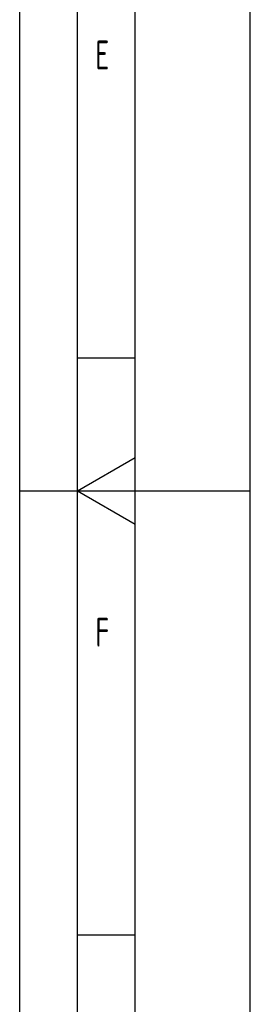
# Model space of a CAD drawing. Header units: millimetres. Extents: x 0 to 5940, y 0 to 4200.
# Tile 13 of 54: x 0 to 200, y 1040 to 1893. Entities that reach past the tile are written whole.
import ezdxf

# ---------------------------------------------------------------- set-up
doc = ezdxf.new("R2010")
doc.units = ezdxf.units.MM
doc.header["$LTSCALE"] = 50
doc.layers.get('0').update_dxf_attribs({"linetype": 'CONTINUOUS'})
doc.layers.add('KSB-BLATTRAND', color=2, linetype='CONTINUOUS')
doc.styles.get("Standard").update_dxf_attribs({"font": 'ISOCP.SHX'})

# ---------------------------------------------------------------- blocks, each defined once
blk = doc.blocks.new('Rahmen_A2')
at = {"color": 1, "ltscale": 150}
for p, q in [((0, 0), (0, 420)), ((10, 10), (10, 410)), ((20, 10), (20, 297)), ((0, 148.5), (20, 148.5))]:
    blk.add_line(p, q, dxfattribs=at)
at = {"layer": 'KSB-BLATTRAND'}
for p, q in [((5, 5), (5, 415)), ((10, 160), (5, 160)), ((10, 110), (5, 110))]:
    blk.add_line(p, q, dxfattribs=at)
at = {"layer": 'KSB-BLATTRAND', "color": 3}
for q in [(10, 151.387), (10, 145.613)]:
    blk.add_line((5, 148.5), q, dxfattribs=at)
at = {"layer": 'KSB-BLATTRAND', "width": 0.75}
for s, p in [('E', (6.562, 185)), ('F', (6.562, 135))]:
    blk.add_text(s, height=2.5, dxfattribs=at).set_placement(p)

msp = doc.modelspace()

# ---------------------------------------------------------------- block references
at = {"layer": 'KSB-BLATTRAND', "xscale": 10, "yscale": 10, "zscale": 10}
msp.add_blockref('Rahmen_A2', (0, 0), dxfattribs=at)

doc.saveas('drawing.dxf')
